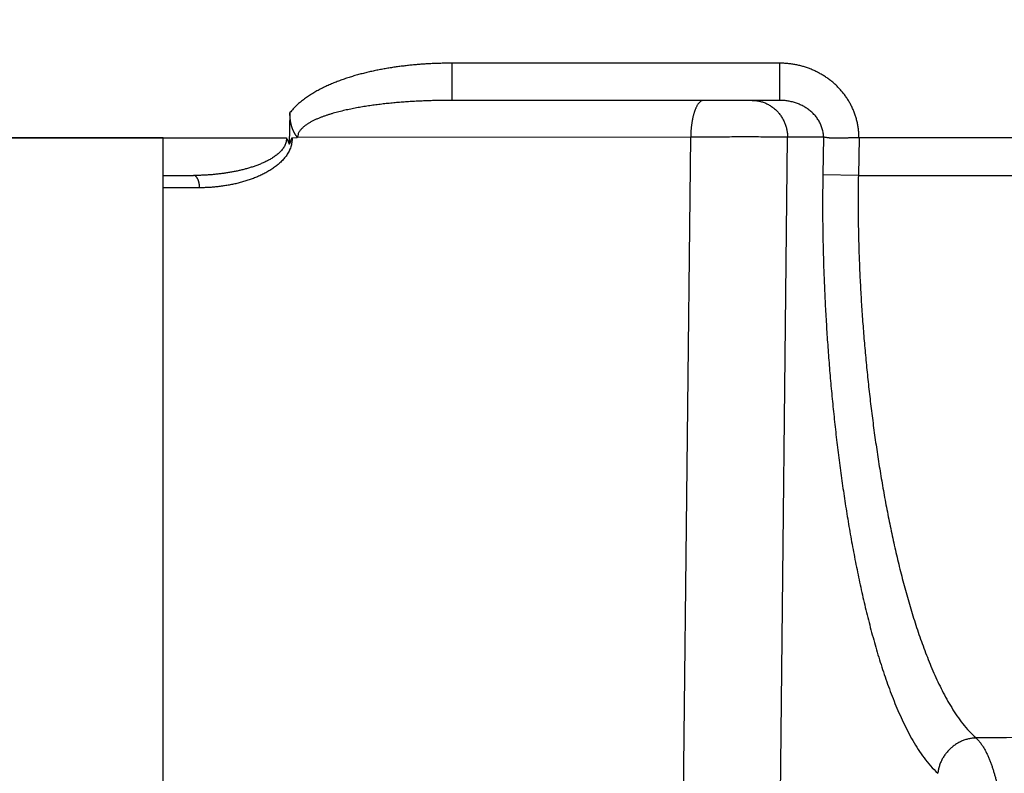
# Model space of a CAD drawing. Header units: millimetres. Extents: x 0 to 1300, y 0 to 891.
# Tile 102 of 141: x 393.28 to 397.21, y 496.96 to 499.97. Entities that reach past the tile are written whole.
import ezdxf

# ---------------------------------------------------------------- set-up
doc = ezdxf.new("R2010")
doc.units = ezdxf.units.MM
doc.header["$LTSCALE"] = 0.545669
doc.layers.add('NoLayerName_001', color=7, linetype='Continuous')
doc.styles.get("Standard").update_dxf_attribs({"font": 'txt', "bigfont": 'extfont2'})
doc.dimstyles.get("Standard").update_dxf_attribs({"dimtxt": 2.5, "dimasz": 2.5, "dimexe": 1, "dimexo": 1, "dimtad": 1, "dimdec": 3, "dimzin": 0, "dimdsep": 46, "dimtxsty": 'Standard', "dimcen": 2.5, "dimadec": 3, "dimazin": 0, "dimtfac": 0.75, "dimtdec": 3, "dimtmove": 0, "dimatfit": 3, "dimfxl": 1, "dimarcsym": 0})

# ---------------------------------------------------------------- blocks, each defined once
blk = doc.blocks.new('_OPEN30')
at = {"color": 0, "linetype": 'ByBlock', "lineweight": -2}
for p, q in [((-1, 0.267949), (0, 0)), ((0, 0), (-1, -0.267949)), ((0, 0), (-1, 0))]:
    blk.add_line(p, q, dxfattribs=at)
blk = doc.blocks.new('*D54')
at = {"layer": 'Defpoints', "color": 0}
for p in [(327.5, 537.5), (625, 535), (327.5, 404.6746)]:
    blk.add_point(p, dxfattribs=at)
at = {"layer": 'NoLayerName_001', "color": 0, "linetype": 'Continuous', "lineweight": 13}
for p, q in [((327.5, 534.5), (327.5, 401.6746)), ((625, 532), (625, 401.6746)), ((620.5, 404.6746), (332, 404.6746))]:
    blk.add_line(p, q, dxfattribs=at)
at = {"layer": 'NoLayerName_001', "color": 0, "lineweight": 13, "xscale": 4.5, "yscale": 4.5, "zscale": 4.5}
for p, rotation in [((327.5, 404.6746), 180), ((625, 404.6746), 360)]:
    blk.add_blockref('_OPEN30', p, dxfattribs=dict(at, rotation=rotation))
at = {"layer": 'NoLayerName_001', "color": 0, "lineweight": 13, "insert": (476.25, 413.8959), "char_height": 10.5, "attachment_point": 5}
blk.add_mtext('\\W0.8000;２９８', dxfattribs=at)

msp = doc.modelspace()

# ---------------------------------------------------------------- linework, layer by layer
at = {"layer": 'NoLayerName_001', "color": 60, "linetype": 'Continuous', "lineweight": 25}
for p, q in [((396.31483132, 499.79869102), (395.00483896, 499.79869102)), ((395.00483896, 499.65), (395.00483896, 499.79869102)), ((396.31483132, 499.65), (396.31483132, 499.79869102)), ((396.31483132, 499.65), (395.00483896, 499.65)), ((394.35733916, 499.60108985), (394.354678, 499.47508562)), ((388.0005072, 499.5), (394.34316365, 499.5)), ((394.36590943, 499.50000274), (394.38550916, 499.50130734)), ((395.95872559, 499.50261627), (394.38550916, 499.50130734)), ((395.90925949, 495.02078355), (395.95872559, 499.50261627)), ((396.29803398, 495.02079671), (396.34592001, 499.50261627)), ((396.48946011, 499.50261467), (396.34592001, 499.50261627)), ((396.48946011, 499.50261467), (396.48669104, 499.35261786)), ((396.6312763, 499.50053875), (396.62849723, 499.35)), ((396.62849723, 499.35), (396.48669104, 499.35261786)), ((393.85101226, 499.35), (393.97213978, 499.35)), ((396.62849723, 499.35), (408.14987713, 499.35)), ((393.99612943, 499.30087262), (393.85101226, 499.30087262))]:
    msp.add_line(p, q, dxfattribs=at)
at = {"layer": 'NoLayerName_001', "color": 4, "linetype": 'Continuous', "lineweight": 25}
for p, q in [((393.85101226, 499.50000077), (388.35101226, 499.50000077)), ((393.85101226, 496.80000077), (393.85101226, 499.50000077))]:
    msp.add_line(p, q, dxfattribs=at)
at = {"layer": 'NoLayerName_001', "color": 140, "linetype": 'Continuous', "lineweight": 25}
msp.add_line((414.0005072, 499.5), (396.6312763, 499.50053875), dxfattribs=at)
at = {"layer": 'NoLayerName_001', "color": 60, "linetype": 'Continuous', "lineweight": 25}
msp.add_arc((400.35896853, 28.39716561), 468.71553165, 89.9215782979, 90.398550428, dxfattribs=at)
for points, knots in [([(395.00483896, 499.79869102), (394.99822318, 499.79865356), (394.98498979, 499.79863388), (394.96514107, 499.79827275), (394.94529468, 499.79770839), (394.92545465, 499.79690147), (394.90562484, 499.79585762), (394.88580913, 499.79457043), (394.86601143, 499.79303671), (394.84623563, 499.79125235), (394.82648557, 499.78921379), (394.80676515, 499.78691599), (394.78707878, 499.78434913), (394.7674308, 499.78150401), (394.74782558, 499.77837128), (394.72826747, 499.77494164), (394.70876083, 499.77120573), (394.68931001, 499.76715435), (394.66991955, 499.76277774), (394.65059559, 499.75806883), (394.6313507, 499.75301153), (394.61220459, 499.74758009), (394.59317876, 499.7417515), (394.57429492, 499.73550215), (394.55557475, 499.72880861), (394.53704001, 499.7216473), (394.51871223, 499.71399502), (394.50061403, 499.70582721), (394.48276748, 499.69712589), (394.46521617, 499.68783609), (394.44801475, 499.6778928), (394.43121798, 499.66723427), (394.41489416, 499.6558083), (394.39913465, 499.64357551), (394.38416354, 499.63041509), (394.36996893, 499.6164351), (394.3616396, 499.60611754), (394.35733916, 499.60108985)], [0, 0, 0, 0, 0.01984767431, 0.0396993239, 0.05955376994, 0.07940997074, 0.09926702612, 0.11912418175, 0.13898083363, 0.15883653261, 0.17869098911, 0.19854412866, 0.21839625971, 0.23824809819, 0.25810077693, 0.27795586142, 0.29781536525, 0.31768176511, 0.33755801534, 0.35744729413, 0.3773470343, 0.39724943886, 0.41714806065, 0.43703824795, 0.45691729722, 0.47678460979, 0.4966418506, 0.51649310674, 0.53634412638, 0.5561965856, 0.57605542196, 0.59593449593, 0.61585663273, 0.63581190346, 0.6557482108, 0.67563728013, 0.69548529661, 0.69548529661, 0.69548529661, 0.69548529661]), ([(396.63112002, 499.50053875), (396.63095388, 499.50587156), (396.63084612, 499.51656352), (396.62933066, 499.53255696), (396.62702488, 499.54848388), (396.62379581, 499.56428189), (396.61969789, 499.57989262), (396.61473482, 499.5952565), (396.6089247, 499.61031477), (396.6022772, 499.62500934), (396.59481741, 499.63929326), (396.58658463, 499.65313414), (396.57761337, 499.66650107), (396.56793892, 499.67936366), (396.55759631, 499.69169138), (396.54662056, 499.70345371), (396.53504631, 499.71462048), (396.52290653, 499.72516263), (396.51024018, 499.73506182), (396.49708416, 499.7443019), (396.48347503, 499.75286694), (396.46944931, 499.76074107), (396.45504346, 499.76790825), (396.44029409, 499.77435286), (396.42523769, 499.78005742), (396.40991518, 499.7850119), (396.39437059, 499.78921492), (396.37864745, 499.79266025), (396.36278969, 499.79535327), (396.3468405, 499.79725753), (396.33084557, 499.79849176), (396.32016326, 499.79856211), (396.31483132, 499.79869102)], [0, 0, 0, 0, 0.01600618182, 0.03205901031, 0.04814994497, 0.06426878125, 0.08040434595, 0.09654518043, 0.11268021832, 0.12879984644, 0.14490388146, 0.16099870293, 0.17708853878, 0.19317549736, 0.20925997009, 0.22534103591, 0.24141686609, 0.25748656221, 0.27355403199, 0.28962300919, 0.30569585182, 0.32177383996, 0.33785747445, 0.35394677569, 0.3700415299, 0.38614007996, 0.402238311, 0.41833074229, 0.43441093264, 0.45047183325, 0.4665061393, 0.4825066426, 0.4825066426, 0.4825066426, 0.4825066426]), ([(395.00483896, 499.65), (395.00084901, 499.64999183), (394.99286898, 499.64998753), (394.98089904, 499.64990892), (394.96892927, 499.64978636), (394.95695991, 499.64961146), (394.94499117, 499.64938566), (394.9330233, 499.64910776), (394.92105651, 499.64877726), (394.90909104, 499.64839348), (394.89712712, 499.64795579), (394.88516496, 499.64746353), (394.87320481, 499.64691607), (394.86124688, 499.64631276), (394.84929141, 499.64565295), (394.83733867, 499.64493607), (394.82538905, 499.64416115), (394.81344318, 499.64332588), (394.80150176, 499.64242816), (394.78956549, 499.64146582), (394.77763508, 499.64043671), (394.76571126, 499.6393387), (394.75379472, 499.63816961), (394.74188618, 499.63692731), (394.72998635, 499.63560964), (394.71809593, 499.63421446), (394.70621565, 499.6327396), (394.6943462, 499.63118294), (394.68248831, 499.62954225), (394.67064272, 499.62781568), (394.65881051, 499.62599957), (394.64699318, 499.62408857), (394.63519222, 499.62207769), (394.62340914, 499.61996187), (394.61164545, 499.61773606), (394.59990271, 499.61539515), (394.58818297, 499.61293449), (394.57648965, 499.61034609), (394.56483029, 499.60760964), (394.55320325, 499.60474066), (394.54549517, 499.60266265), (394.54163601, 499.60164438)], [0, 0, 0, 0, 0.0119698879, 0.02394002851, 0.03591040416, 0.04788100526, 0.05985183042, 0.07182288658, 0.08379418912, 0.09576576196, 0.10773763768, 0.11970985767, 0.13168247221, 0.14365554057, 0.15562913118, 0.16760332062, 0.17957807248, 0.19155313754, 0.20352827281, 0.21550326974, 0.2274779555, 0.23945219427, 0.2514258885, 0.26339898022, 0.27537145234, 0.2873433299, 0.29931468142, 0.31128562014, 0.32325630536, 0.33522693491, 0.34719758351, 0.35916825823, 0.37113908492, 0.38311032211, 0.3950823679, 0.40705576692, 0.41903109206, 0.43100759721, 0.44298390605, 0.45495910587, 0.46693281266, 0.46693281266, 0.46693281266, 0.46693281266]), ([(396.01045965, 499.65), (396.0089212, 499.64978541), (396.00575392, 499.64963557), (396.00133213, 499.64767249), (395.99723356, 499.64504287), (395.99351256, 499.64178639), (395.9901949, 499.63818589), (395.98728611, 499.63436711), (395.98474483, 499.6304026), (395.98247786, 499.62631681), (395.98038323, 499.62213739), (395.97842727, 499.61787131), (395.9766049, 499.61352946), (395.97490816, 499.60912917), (395.97332904, 499.60468525), (395.97186151, 499.6002071), (395.97050131, 499.59569913), (395.96924269, 499.59116397), (395.96808009, 499.58660414), (395.96700788, 499.58202215), (395.96602046, 499.57742053), (395.96511224, 499.57280177), (395.9642776, 499.56816841), (395.96351097, 499.56352294), (395.96280666, 499.55886782), (395.96215931, 499.55420507), (395.96156863, 499.5495356), (395.96103404, 499.54486013), (395.96055502, 499.5401793), (395.96013103, 499.53549377), (395.95976156, 499.53080419), (395.95944601, 499.52611122), (395.95918402, 499.52141549), (395.95897446, 499.51671768), (395.95881897, 499.51201841), (395.95870897, 499.50731841), (395.95868559, 499.50418457), (395.95866765, 499.50261786)], [0, 0, 0, 0, 0.00466001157, 0.00940037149, 0.01428599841, 0.01925760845, 0.02418017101, 0.02895501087, 0.03363922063, 0.03829530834, 0.04296646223, 0.0476610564, 0.05237195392, 0.05709057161, 0.06180748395, 0.06651887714, 0.07122661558, 0.07593238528, 0.08063746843, 0.08534276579, 0.0900488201, 0.09475583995, 0.09946372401, 0.10417208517, 0.10888027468, 0.1135876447, 0.11829417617, 0.12299997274, 0.12770511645, 0.13240966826, 0.13711366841, 0.14181713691, 0.14652007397, 0.15122246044, 0.15592425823, 0.16062541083, 0.16532584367, 0.16532584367, 0.16532584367, 0.16532584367]), ([(396.20405783, 499.65), (396.20656252, 499.64992801), (396.21158352, 499.64988819), (396.21909558, 499.64920061), (396.2265772, 499.64814609), (396.23399987, 499.64666262), (396.24133678, 499.64477508), (396.24856059, 499.64248483), (396.25564441, 499.63979989), (396.26256184, 499.63672422), (396.26929274, 499.63327154), (396.27582194, 499.62945881), (396.2821347, 499.62530152), (396.28821645, 499.62081544), (396.29405254, 499.6160162), (396.2996284, 499.61091953), (396.30492947, 499.60554053), (396.3099429, 499.5998947), (396.31466052, 499.59399997), (396.31907439, 499.58787309), (396.32317671, 499.58153087), (396.32695968, 499.57499006), (396.33041542, 499.56826741), (396.33353627, 499.56137974), (396.3363136, 499.55434389), (396.33874367, 499.54717935), (396.34082513, 499.53990646), (396.34255471, 499.5325454), (396.34393444, 499.5251166), (396.34494687, 499.5176398), (396.34564697, 499.51013713), (396.34576254, 499.5051209), (396.34586401, 499.50261786)], [0, 0, 0, 0, 0.00751717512, 0.01505501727, 0.0226096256, 0.03017638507, 0.03775027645, 0.04532618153, 0.0528991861, 0.06046531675, 0.06802541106, 0.07558209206, 0.08313695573, 0.09069071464, 0.09824338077, 0.10579444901, 0.11334309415, 0.1208895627, 0.12843587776, 0.13598358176, 0.14353361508, 0.15108645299, 0.15864224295, 0.16620094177, 0.17376238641, 0.18132555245, 0.18888837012, 0.19644818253, 0.20400191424, 0.21154623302, 0.21907771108, 0.22659298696, 0.22659298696, 0.22659298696, 0.22659298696]), ([(396.48937599, 499.50261467), (396.48923956, 499.5054079), (396.48910373, 499.51101423), (396.48807142, 499.5193812), (396.48656544, 499.52769587), (396.48451171, 499.53591646), (396.48195172, 499.54400555), (396.47889563, 499.55192445), (396.47536242, 499.5596351), (396.47136533, 499.56710066), (396.4669237, 499.57429326), (396.46206893, 499.58120079), (396.45682768, 499.58781386), (396.45122711, 499.59412367), (396.44529412, 499.60012132), (396.43905565, 499.60579791), (396.43253828, 499.61114481), (396.42576613, 499.6161548), (396.41876087, 499.62082364), (396.41154175, 499.62514973), (396.40412719, 499.62913199), (396.39653557, 499.63276937), (396.38878528, 499.63606077), (396.3808947, 499.63900514), (396.37288191, 499.64160136), (396.3647647, 499.64384892), (396.35656063, 499.64574891), (396.34828681, 499.64730101), (396.33996041, 499.64850992), (396.33159837, 499.64936179), (396.32321853, 499.64991173), (396.31762473, 499.64994267), (396.31483132, 499.65)], [0, 0, 0, 0, 0.0083896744, 0.01681065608, 0.02525910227, 0.03372867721, 0.04221119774, 0.0506972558, 0.05917682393, 0.06764005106, 0.07608565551, 0.08452177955, 0.09295439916, 0.10138674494, 0.1098195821, 0.11825149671, 0.12667918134, 0.13509886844, 0.14351281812, 0.1519248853, 0.16033767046, 0.16875263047, 0.17717019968, 0.18558991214, 0.19401054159, 0.20243089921, 0.21085005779, 0.2192665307, 0.22767831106, 0.23608297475, 0.24447778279, 0.25285978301, 0.25285978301, 0.25285978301, 0.25285978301]), ([(394.36080313, 499.5601209), (394.36069748, 499.56066168), (394.36048222, 499.56174246), (394.36018306, 499.56336818), (394.35989785, 499.56499639), (394.35962897, 499.56662744), (394.35937554, 499.56826104), (394.35913757, 499.56989707), (394.3589148, 499.57153539), (394.35870706, 499.57317584), (394.35851416, 499.57481826), (394.35833594, 499.57646251), (394.35817229, 499.57810842), (394.35802308, 499.57975585), (394.3578882, 499.58140463), (394.35776754, 499.5830546), (394.35766097, 499.58470562), (394.35756837, 499.58635751), (394.35748963, 499.58801013), (394.35742462, 499.58966332), (394.35737324, 499.59131691), (394.35733535, 499.59297075), (394.35731087, 499.59462469), (394.35729955, 499.59627856), (394.35730179, 499.5979322), (394.35731547, 499.59958549), (394.35733717, 499.60068739), (394.35734645, 499.6012383)], [0, 0, 0, 0, 0.001652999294, 0.003305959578, 0.004958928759, 0.006611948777, 0.008265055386, 0.009918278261, 0.011571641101, 0.013225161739, 0.014878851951, 0.016532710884, 0.018186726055, 0.019840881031, 0.021495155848, 0.023149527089, 0.024803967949, 0.026458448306, 0.028112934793, 0.029767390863, 0.031421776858, 0.033076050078, 0.034730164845, 0.03638407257, 0.038037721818, 0.039691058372, 0.041344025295, 0.041344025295, 0.041344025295, 0.041344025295]), ([(394.54163601, 499.60164438), (394.53779352, 499.60056653), (394.53009555, 499.59845694), (394.51862738, 499.59501607), (394.50721498, 499.59139593), (394.49587793, 499.58754475), (394.48462877, 499.58344331), (394.47348231, 499.57906843), (394.46246164, 499.57438166), (394.45160925, 499.56930684), (394.4409713, 499.56377854), (394.43062541, 499.55774256), (394.42063964, 499.55116584), (394.41106986, 499.54385974), (394.40221691, 499.53536788), (394.39470366, 499.52560024), (394.38867872, 499.51468112), (394.38804751, 499.5065209), (394.38733036, 499.50261467)], [0, 0, 0, 0, 0.01197240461, 0.02394431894, 0.03591686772, 0.04788934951, 0.05986135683, 0.07183430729, 0.08380823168, 0.09578299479, 0.10776646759, 0.11976164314, 0.13170158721, 0.14361469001, 0.1558479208, 0.16834797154, 0.18059862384, 0.19251315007, 0.19251315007, 0.19251315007, 0.19251315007]), ([(394.38483564, 499.5), (394.3851052, 499.50049627), (394.38576593, 499.50142478), (394.38601301, 499.50315451), (394.38545804, 499.50477633), (394.38445454, 499.50612143), (394.38333033, 499.5073511), (394.38222237, 499.508579), (394.38129994, 499.50994942), (394.38045617, 499.51137228), (394.37928052, 499.51324107), (394.37807091, 499.51508308), (394.37690031, 499.51694761), (394.37605981, 499.51836897), (394.37525034, 499.5198099), (394.3744668, 499.52126651), (394.37370391, 499.52273465), (394.37295648, 499.52421067), (394.37222537, 499.52569445), (394.3715111, 499.52718599), (394.37081425, 499.52868536), (394.37013536, 499.53019265), (394.36947497, 499.53170792), (394.36883364, 499.53323125), (394.36821192, 499.53476271), (394.36761037, 499.53630233), (394.36702867, 499.53784973), (394.36646648, 499.53940452), (394.36592348, 499.54096628), (394.36539936, 499.54253463), (394.36489377, 499.54410914), (394.36440641, 499.54568941), (394.36393695, 499.54727506), (394.36348503, 499.5488657), (394.36305052, 499.55046108), (394.36263325, 499.55206096), (394.36223311, 499.55366513), (394.36184978, 499.55527334), (394.36148379, 499.55688552), (394.36113242, 499.55850092), (394.36091423, 499.55958119), (394.36080313, 499.5601209)], [0, 0, 0, 0, 0.001694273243, 0.003372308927, 0.005009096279, 0.006705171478, 0.008374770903, 0.010012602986, 0.011657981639, 0.013318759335, 0.014976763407, 0.018280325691, 0.019929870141, 0.021580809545, 0.023233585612, 0.024887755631, 0.026542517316, 0.028197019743, 0.029851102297, 0.031504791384, 0.033158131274, 0.034811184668, 0.036464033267, 0.038116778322, 0.039769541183, 0.041422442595, 0.0430755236, 0.044728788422, 0.046382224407, 0.04803580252, 0.049689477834, 0.051343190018, 0.052996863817, 0.054650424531, 0.056303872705, 0.057957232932, 0.059610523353, 0.061263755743, 0.062916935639, 0.064570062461, 0.06622312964, 0.06622312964, 0.06622312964, 0.06622312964]), ([(394.36590943, 499.50000274), (394.36586145, 499.49695483), (394.36596512, 499.49084277), (394.36491972, 499.48171893), (394.36319709, 499.47270536), (394.36068706, 499.46387785), (394.35747579, 499.45529224), (394.35362711, 499.44697832), (394.34920745, 499.43895695), (394.34427391, 499.43124066), (394.33887809, 499.42383289), (394.33306824, 499.41672972), (394.3268918, 499.40992665), (394.32039618, 499.40341917), (394.31362791, 499.39720265), (394.30662904, 499.3912671), (394.29942584, 499.3856057), (394.2920365, 499.38020807), (394.2844774, 499.37506122), (394.27676477, 499.37015229), (394.26891471, 499.36546863), (394.26094328, 499.36099628), (394.25286256, 499.35672539), (394.24468074, 499.35265107), (394.23640608, 499.348767), (394.22804667, 499.34506711), (394.21961059, 499.34154534), (394.21110571, 499.33819527), (394.20253863, 499.33501119), (394.19391405, 499.33198972), (394.18523629, 499.32912687), (394.17650957, 499.32641872), (394.16773812, 499.32386134), (394.15892604, 499.32145068), (394.15007684, 499.31918295), (394.14119299, 499.31705604), (394.13227658, 499.31506801), (394.12332991, 499.31321514), (394.11435419, 499.3115006), (394.10535479, 499.30990168), (394.0993335, 499.3089623), (394.09632511, 499.30847672)], [0, 0, 0, 0, 0.00914487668, 0.01831314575, 0.02748906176, 0.03665378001, 0.04580818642, 0.05496194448, 0.06411376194, 0.07326252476, 0.08241975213, 0.09159199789, 0.10077897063, 0.10997430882, 0.1191663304, 0.12834086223, 0.13749823, 0.14664553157, 0.15578786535, 0.16492838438, 0.17406842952, 0.18320773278, 0.1923463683, 0.20148546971, 0.21062560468, 0.21976671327, 0.22890814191, 0.23804868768, 0.24718759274, 0.25632543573, 0.26546268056, 0.27459951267, 0.28373584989, 0.29287135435, 0.30200587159, 0.31114013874, 0.32027492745, 0.32941088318, 0.33854852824, 0.34768826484, 0.35683025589, 0.35683025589, 0.35683025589, 0.35683025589]), ([(394.34317274, 499.5), (394.34311916, 499.4974002), (394.34327282, 499.49216746), (394.34192828, 499.48439992), (394.33978065, 499.47682798), (394.33673989, 499.46957122), (394.33294908, 499.46271089), (394.32853595, 499.45625298), (394.32362121, 499.45017814), (394.31831374, 499.44445279), (394.31267769, 499.43906079), (394.30676411, 499.43398094), (394.30062139, 499.42918484), (394.29428819, 499.42464693), (394.28779019, 499.42035065), (394.28115175, 499.41627562), (394.27439541, 499.41239963), (394.26753393, 499.40871228), (394.26057745, 499.40520424), (394.25353589, 499.40186535), (394.24641906, 499.3986856), (394.23923681, 499.39565494), (394.23199875, 499.39276329), (394.22471327, 499.38999999), (394.21738459, 499.38736082), (394.21001583, 499.38484126), (394.20260983, 499.38243663), (394.19516942, 499.38014227), (394.18769746, 499.37795354), (394.18019675, 499.37586571), (394.17266989, 499.37387432), (394.16511866, 499.37197716), (394.15754484, 499.3701718), (394.14995018, 499.36845582), (394.1423364, 499.36682684), (394.13470525, 499.36528242), (394.12705835, 499.36382027), (394.11939714, 499.36243744), (394.11172203, 499.36113586), (394.10403552, 499.35990227), (394.09889987, 499.35915378), (394.0963334, 499.35877028)], [0, 0, 0, 0, 0.00780104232, 0.01565252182, 0.02352968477, 0.03138245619, 0.03919686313, 0.04700586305, 0.05481718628, 0.06261801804, 0.07041138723, 0.07820434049, 0.08599580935, 0.09378387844, 0.10157183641, 0.10936045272, 0.11714823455, 0.12493624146, 0.13272615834, 0.14051862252, 0.14831329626, 0.15610894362, 0.1639035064, 0.1716948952, 0.17948358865, 0.18727061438, 0.19505674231, 0.20284249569, 0.21062816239, 0.2184138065, 0.22619940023, 0.2339850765, 0.24177091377, 0.24955689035, 0.25734288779, 0.26512869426, 0.27291401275, 0.28069875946, 0.2884832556, 0.2962678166, 0.30405271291, 0.30405271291, 0.30405271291, 0.30405271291]), ([(394.354678, 499.47508562), (394.35455897, 499.4755301), (394.35432402, 499.47642053), (394.3539518, 499.47775148), (394.35356429, 499.4790791), (394.35315716, 499.48040118), (394.35272853, 499.48171613), (394.35227586, 499.4830222), (394.35179681, 499.48431767), (394.35128895, 499.48560084), (394.35074989, 499.48686998), (394.35017722, 499.48812339), (394.34956853, 499.48935935), (394.34892812, 499.49057947), (394.34826018, 499.49178565), (394.34756886, 499.4929798), (394.34685835, 499.49416384), (394.34613277, 499.49533965), (394.3453964, 499.49650921), (394.34440544, 499.49806194), (394.34365994, 499.49922472), (394.34316365, 499.5)], [0, 0, 0, 0, 0.001380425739, 0.002762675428, 0.004145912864, 0.005529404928, 0.006912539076, 0.008294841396, 0.009675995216, 0.011055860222, 0.01243449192, 0.013812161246, 0.015189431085, 0.016567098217, 0.01794569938, 0.019325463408, 0.020706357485, 0.022088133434, 0.023470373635, 0.024852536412, 0.027614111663, 0.027614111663, 0.027614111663, 0.027614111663]), ([(394.36502029, 499.50000313), (394.36478756, 499.49972984), (394.36429932, 499.49920117), (394.36370183, 499.49829804), (394.36316928, 499.49735235), (394.36270075, 499.4963647), (394.36227633, 499.49535254), (394.36188193, 499.49432823), (394.36149973, 499.49330375), (394.3611266, 499.49228225), (394.36076106, 499.49126352), (394.36016109, 499.48957058), (394.35956851, 499.48787635), (394.35896656, 499.48618498), (394.35860184, 499.48516908), (394.35823334, 499.48415336), (394.35786067, 499.4831382), (394.35748341, 499.48212401), (394.35710115, 499.48111119), (394.35671348, 499.48010013), (394.35631997, 499.47909124), (394.35592029, 499.47808488), (394.35551369, 499.4770816), (394.35510102, 499.47608125), (394.35481835, 499.4754177), (394.354678, 499.47508562)], [0, 0, 0, 0, 0.001076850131, 0.002154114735, 0.003238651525, 0.004331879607, 0.005431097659, 0.006530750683, 0.007624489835, 0.008711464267, 0.009793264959, 0.010871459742, 0.014099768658, 0.015177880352, 0.016257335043, 0.017337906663, 0.018419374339, 0.019501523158, 0.020584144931, 0.021667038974, 0.022750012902, 0.023832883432, 0.024915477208, 0.025997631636, 0.027079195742, 0.027079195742, 0.027079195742, 0.027079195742]), ([(396.3458628, 499.50261787), (396.33941019, 499.50271527), (396.32650515, 499.50292285), (396.30714646, 499.5031575), (396.28778728, 499.50335185), (396.26197433, 499.5035518), (396.2297073, 499.50370705), (396.19098651, 499.50377566), (396.15226578, 499.50376228), (396.11354537, 499.50367214), (396.06837209, 499.50347942), (396.01674606, 499.50315959), (395.97802765, 499.50278743), (395.95866832, 499.50261788)], [0, 0, 0, 0, 0.01936004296, 0.03872009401, 0.05808021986, 0.07744045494, 0.1161612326, 0.15488219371, 0.19360290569, 0.2323233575, 0.2710436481, 0.32912392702, 0.3872041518, 0.3872041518, 0.3872041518, 0.3872041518]), ([(396.63126635, 499.5), (396.62450149, 499.49997532), (396.61638359, 499.49995796), (396.60691296, 499.49990337), (396.60285443, 499.4998724), (396.59879638, 499.49983215), (396.59473893, 499.49978072), (396.59068224, 499.49971617), (396.58662643, 499.49963677), (396.58257155, 499.49954004), (396.57716603, 499.49939153), (396.57040929, 499.49918015), (396.56365191, 499.49896134), (396.55824394, 499.49879809), (396.55418571, 499.49868559), (396.55012532, 499.49858704), (396.54606236, 499.4985067), (396.54199687, 499.49844793), (396.53792966, 499.4984183), (396.53386236, 499.49842941), (396.52979703, 499.49849201), (396.52573576, 499.49861709), (396.52168064, 499.4988155), (396.51763379, 499.49909851), (396.51359716, 499.49947588), (396.50957295, 499.49996311), (396.50556062, 499.50055197), (396.50155106, 499.50119518), (396.49753973, 499.50184091), (396.49352027, 499.50247475), (396.49080942, 499.50253941), (396.48946014, 499.50261627)], [0, 0, 0, 0, 0.02029472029, 0.02435368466, 0.02841236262, 0.0324706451, 0.03652843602, 0.04058565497, 0.04464223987, 0.04869817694, 0.05275370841, 0.0608648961, 0.06897826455, 0.07303649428, 0.07709616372, 0.08115761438, 0.08522122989, 0.08928738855, 0.09335527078, 0.09742302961, 0.10148909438, 0.1055523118, 0.10961203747, 0.11366822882, 0.11772153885, 0.1217734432, 0.12582735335, 0.12988703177, 0.13395454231, 0.13802128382, 0.14207571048, 0.14207571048, 0.14207571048, 0.14207571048]), ([(394.0963334, 499.35877028), (394.09376315, 499.35841164), (394.08862485, 499.35767637), (394.08090227, 499.35668113), (394.07317119, 499.35574838), (394.06543072, 499.35488899), (394.05768209, 499.35409961), (394.04992602, 499.35338073), (394.04216337, 499.35273181), (394.03439496, 499.35215259), (394.02662163, 499.35164272), (394.0188442, 499.35120191), (394.01106352, 499.35082978), (394.00328041, 499.3505262), (393.99549571, 499.35029011), (393.98771024, 499.350124), (393.97992486, 499.35001701), (393.9747346, 499.35001112), (393.97213978, 499.35)], [0, 0, 0, 0, 0.00778545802, 0.01557166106, 0.02335874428, 0.03114669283, 0.0389353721, 0.04672463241, 0.05451431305, 0.06230424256, 0.07009423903, 0.0778841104, 0.08567365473, 0.09346266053, 0.10125090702, 0.10903816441, 0.11682419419, 0.12460874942, 0.12460874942, 0.12460874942, 0.12460874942]), ([(396.48669104, 499.35261786), (396.48648039, 499.3388793), (396.48599465, 499.31140264), (396.48565266, 499.27018183), (396.48553308, 499.22895881), (396.4856711, 499.18773444), (396.48604847, 499.14651047), (396.48666128, 499.10528839), (396.48750177, 499.06406976), (396.48856319, 499.02285613), (396.48983863, 498.98164902), (396.49132081, 498.94044966), (396.49300841, 498.89925916), (396.49490079, 498.8580784), (396.49699713, 498.81690816), (396.49929667, 498.77574924), (396.50179863, 498.73460244), (396.50450223, 498.69346854), (396.50740668, 498.65234835), (396.51051124, 498.61124267), (396.51381502, 498.57015235), (396.51732044, 498.52907856), (396.52103006, 498.48802259), (396.52494641, 498.4469857), (396.52907202, 498.40596919), (396.53340943, 498.36497434), (396.53796115, 498.32400242), (396.5427298, 498.28305474), (396.54771758, 498.24213263), (396.55292827, 498.20123786), (396.55836972, 498.16037299), (396.56404911, 498.11954067), (396.56997381, 498.07874363), (396.57615111, 498.03798456), (396.58258841, 497.99726617), (396.58929276, 497.95659112), (396.59627246, 497.91596237), (396.60353113, 497.87538222), (396.61109918, 497.83485856), (396.61893878, 497.79438572), (396.62449, 497.76746887), (396.62722503, 497.75400221)], [0, 0, 0, 0, 0.0412205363, 0.0824422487, 0.1236652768, 0.1648896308, 0.2061151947, 0.2473417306, 0.2885688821, 0.3297961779, 0.3710230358, 0.412248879, 0.4534736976, 0.4946976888, 0.5359210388, 0.5771439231, 0.6183665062, 0.6595889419, 0.7008113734, 0.7420339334, 0.7832567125, 0.8244796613, 0.8657027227, 0.9069258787, 0.9481491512, 0.9893726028, 1.0305963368, 1.0718204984, 1.1130452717, 1.1542706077, 1.1954960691, 1.2367212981, 1.2779460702, 1.3191702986, 1.3603940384, 1.4016174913, 1.4428410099, 1.4840648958, 1.5252889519, 1.5665131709, 1.6077379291, 1.6077379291, 1.6077379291, 1.6077379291]), ([(393.99612943, 499.30087262), (393.99611333, 499.30164481), (393.99609493, 499.30319168), (393.99598404, 499.30551177), (393.99582568, 499.30783207), (393.99561258, 499.31014816), (393.99534906, 499.31245581), (393.99503631, 499.31475075), (393.99467644, 499.31702873), (393.9942709, 499.3192858), (393.99382193, 499.3215216), (393.99331787, 499.3237377), (393.99274378, 499.32593888), (393.99208519, 499.3281312), (393.99132743, 499.3303206), (393.990456, 499.33251302), (393.98945633, 499.3347137), (393.98832025, 499.33691893), (393.98704499, 499.33910628), (393.98563028, 499.3412327), (393.98408068, 499.34324728), (393.9824002, 499.34509952), (393.98059185, 499.34673694), (393.97865774, 499.34811363), (393.97659677, 499.34915578), (393.9744143, 499.34987871), (393.97289393, 499.34992292), (393.97213978, 499.35)], [0, 0, 0, 0, 0.002317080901, 0.004640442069, 0.00696705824, 0.009293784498, 0.011617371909, 0.013934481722, 0.016241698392, 0.018535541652, 0.020813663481, 0.023082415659, 0.02535274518, 0.027636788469, 0.029947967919, 0.032301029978, 0.034712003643, 0.037196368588, 0.039739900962, 0.042304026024, 0.044853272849, 0.047357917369, 0.049796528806, 0.052159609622, 0.054454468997, 0.056710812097, 0.058985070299, 0.058985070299, 0.058985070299, 0.058985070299]), ([(396.62849723, 499.35), (396.62828779, 499.33702958), (396.62779817, 499.31108926), (396.62748812, 499.27217208), (396.62742091, 499.23325256), (396.62763422, 499.1943318), (396.628107, 499.1554119), (396.62883395, 499.11649473), (396.62980554, 499.07758219), (396.63101334, 499.03867619), (396.63244874, 498.99977856), (396.6341029, 498.96089075), (396.63597431, 498.92201407), (396.6380618, 498.88314946), (396.64036411, 498.84429782), (396.64288, 498.80546), (396.64560822, 498.7666369), (396.64854753, 498.72782937), (396.65169671, 498.68903831), (396.65505446, 498.65026459), (396.65861971, 498.61150919), (396.66239488, 498.57277346), (396.6663822, 498.53405883), (396.67058397, 498.49536675), (396.67500244, 498.45669866), (396.6796399, 498.418056), (396.6844986, 498.37944021), (396.68958092, 498.34085275), (396.69488867, 498.30229513), (396.70042622, 498.26376945), (396.70620093, 498.22527852), (396.71221952, 498.1868252), (396.71848886, 498.1484124), (396.72501577, 498.11004299), (396.73180716, 498.07171989), (396.7388697, 498.03344594), (396.74621084, 497.99522432), (396.75383512, 497.95705778), (396.76177223, 497.91895501), (396.76998291, 497.88090934), (396.77578201, 497.85561804), (396.77864092, 497.84296323)], [0, 0, 0, 0, 0.0389163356, 0.0778340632, 0.1167534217, 0.1556744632, 0.1945970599, 0.2335209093, 0.2724455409, 0.3113703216, 0.3502944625, 0.3892172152, 0.4281386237, 0.4670589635, 0.5059784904, 0.5448974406, 0.5838160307, 0.6227344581, 0.661652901, 0.7005715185, 0.7394904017, 0.7784094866, 0.8173287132, 0.856248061, 0.8951675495, 0.9340872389, 0.9730072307, 1.011927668, 1.0508487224, 1.08977025, 1.1286918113, 1.1676130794, 1.2065338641, 1.2454541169, 1.2843739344, 1.3232935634, 1.3622134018, 1.40113365, 1.4400540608, 1.4789746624, 1.5178958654, 1.5178958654, 1.5178958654, 1.5178958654]), ([(394.09632511, 499.30847672), (394.09330943, 499.30803417), (394.08728205, 499.30711752), (394.07821348, 499.30593132), (394.06913022, 499.30485724), (394.06003162, 499.30391519), (394.05092087, 499.30309927), (394.04180014, 499.30241039), (394.03267188, 499.30184806), (394.02353844, 499.30141053), (394.01440218, 499.30110257), (394.00526559, 499.30090411), (393.9991743, 499.30089323), (393.99612943, 499.30087262)], [0, 0, 0, 0, 0.00914393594, 0.01828938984, 0.02743590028, 0.03658297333, 0.04573008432, 0.05487667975, 0.06402217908, 0.07316597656, 0.08230744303, 0.09144592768, 0.10058075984, 0.10058075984, 0.10058075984, 0.10058075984]), ([(396.77864092, 497.84296323), (396.78161478, 497.83033444), (396.78747591, 497.80505534), (396.79678878, 497.76725893), (396.80643268, 497.72954168), (396.81647416, 497.69192288), (396.8269257, 497.65441245), (396.83783178, 497.61703148), (396.84922838, 497.57980042), (396.86115382, 497.54274039), (396.87364528, 497.50587215), (396.88674203, 497.46921737), (396.90047532, 497.43279694), (396.91491192, 497.3966484), (396.93014796, 497.36082614), (396.9462609, 497.32538512), (396.96336594, 497.2904092), (396.98163203, 497.25602298), (397.00119585, 497.22235917), (397.02228143, 497.18959235), (397.04531381, 497.15815891), (397.07007409, 497.1279546), (397.08932857, 497.11044717), (397.09860307, 497.10137464)], [0, 0, 0, 0, 0.03892261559, 0.07784787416, 0.11677744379, 0.15571321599, 0.19465323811, 0.23359275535, 0.27252839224, 0.31145844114, 0.35038300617, 0.38930414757, 0.4282256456, 0.46714757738, 0.50606984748, 0.54499838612, 0.58393003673, 0.62285555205, 0.66178172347, 0.7007114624, 0.73967600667, 0.77867894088, 0.81760122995, 0.81760122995, 0.81760122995, 0.81760122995]), ([(396.62722503, 497.75400221), (396.63007517, 497.740559), (396.63568846, 497.71365305), (396.64463185, 497.6734046), (396.65390909, 497.6332279), (396.66358885, 497.59314055), (396.67368003, 497.55315066), (396.68423284, 497.51327914), (396.69528805, 497.47354693), (396.70688892, 497.43397566), (396.7190776, 497.39458668), (396.73189821, 497.35540206), (396.74538744, 497.31644329), (396.75961011, 497.27774514), (396.77467846, 497.239365), (396.79068543, 497.20136182), (396.80775202, 497.16381911), (396.82607451, 497.12686966), (396.84581453, 497.09065888), (396.86720947, 497.05536526), (396.89075026, 497.02146102), (396.91619553, 496.98884048), (396.93617934, 496.96985165), (396.94578427, 496.96002285)], [0, 0, 0, 0, 0.04122607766, 0.0824546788, 0.12368745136, 0.16492644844, 0.2061708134, 0.24741549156, 0.28865657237, 0.32989192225, 0.37112135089, 0.41234677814, 0.45357224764, 0.49479876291, 0.53602527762, 0.5772576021, 0.61849490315, 0.65972589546, 0.70095729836, 0.7421923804, 0.78346056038, 0.82477310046, 0.86600098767, 0.86600098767, 0.86600098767, 0.86600098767]), ([(397.09859968, 497.10133367), (397.09609562, 497.10122174), (397.09107623, 497.10109528), (397.0835751, 497.10031835), (397.07610668, 497.09920231), (397.06869473, 497.09769251), (397.06136006, 497.09581571), (397.05412431, 497.09357672), (397.0470087, 497.09098635), (397.0400333, 497.08805239), (397.03321413, 497.08478584), (397.02656336, 497.08119897), (397.0200923, 497.07730307), (397.01381218, 497.07310957), (397.00773423, 497.06862983), (397.0018697, 497.06387522), (396.99622979, 497.05885704), (396.99082554, 497.05358646), (396.98566757, 497.04807461), (396.98076633, 497.04233251), (396.97613226, 497.03637112), (396.97177579, 497.03020141), (396.96770739, 497.02383433), (396.96393743, 497.01728091), (396.96047726, 497.01055296), (396.95733688, 497.00366561), (396.95452449, 496.99663701), (396.95205083, 496.98948582), (396.94992103, 496.98223154), (396.94816079, 496.97489099), (396.94671942, 496.96749084), (396.94612631, 496.96250586), (396.94578427, 496.96002285)], [0, 0, 0, 0, 0.00751970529, 0.01505549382, 0.02260568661, 0.03016743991, 0.03773696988, 0.04530977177, 0.05288083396, 0.06044523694, 0.06800268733, 0.07555558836, 0.08310571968, 0.09065427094, 0.0982019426, 0.10574904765, 0.11329561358, 0.12084166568, 0.12838769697, 0.13593428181, 0.14348205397, 0.15103179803, 0.15858454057, 0.16614164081, 0.17370476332, 0.18127288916, 0.18884180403, 0.19640730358, 0.20396553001, 0.21151314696, 0.21904751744, 0.22656688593, 0.22656688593, 0.22656688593, 0.22656688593]), ([(397.09859968, 497.10133367), (397.10191823, 497.09794511), (397.10883051, 497.09140152), (397.11760766, 497.08011796), (397.12565884, 497.06834268), (397.13295118, 497.05608691), (397.13960574, 497.04349587), (397.14572287, 497.03064198), (397.15140199, 497.01759128), (397.1566624, 497.00436402), (397.16153521, 496.99098188), (397.16604918, 496.97746432), (397.17023375, 496.96383121), (397.17411815, 496.95010226), (397.17773156, 496.93629723), (397.18110359, 496.92243518), (397.18426361, 496.90853128), (397.18721668, 496.89459099), (397.18996944, 496.88061707), (397.19252843, 496.86661167), (397.19490025, 496.85257695), (397.19709149, 496.83851505), (397.19910872, 496.82442814), (397.20095855, 496.81031835), (397.20264754, 496.79618785), (397.20418231, 496.7820388), (397.20556933, 496.76787336), (397.2068104, 496.75369327), (397.20790743, 496.73950039), (397.20886229, 496.72529654), (397.20967684, 496.71108359), (397.21035307, 496.69686337), (397.21089246, 496.68263774), (397.21129835, 496.66840853), (397.21156721, 496.65417761), (397.21172108, 496.63994679), (397.21169812, 496.63045989), (397.21170233, 496.62571693)], [0, 0, 0, 0, 0.0142286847, 0.02849808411, 0.04277269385, 0.05701690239, 0.07125165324, 0.08548400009, 0.09971216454, 0.11394290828, 0.12818188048, 0.14243168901, 0.15669216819, 0.17096064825, 0.1852322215, 0.19950000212, 0.21375768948, 0.22800608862, 0.24224744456, 0.25648371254, 0.27071656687, 0.2849474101, 0.29917738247, 0.31340737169, 0.32763802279, 0.3418697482, 0.35610270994, 0.37033681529, 0.384571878, 0.39880764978, 0.41304382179, 0.4272800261, 0.44151583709, 0.45575077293, 0.46998429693, 0.48421581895, 0.49844469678, 0.49844469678, 0.49844469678, 0.49844469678])]:
    msp.add_open_spline(points, degree=3, knots=knots, dxfattribs=at)

# ---------------------------------------------------------------- dimensions: what is measured, and where the dimension line sits
at = {"layer": 'NoLayerName_001', "color": 3, "linetype": 'Continuous', "lineweight": 13}
dim = msp.add_linear_dim(base=(327.5, 404.67462069), p1=(625, 535), p2=(327.5, 537.5), angle=180, text='\\W0.8000;２９８', dimstyle='Standard', override={"dimtxt": 10.5, "dimasz": 4.5, "dimexe": 3, "dimexo": 3, "dimgap": 3, "dimzin": 8, "dimblk": 'OPEN30', "dimclrd": 0, "dimclre": 0, "dimclrt": 0, "dimtp": 0, "dimtm": 0, "dimlwd": 13, "dimlwe": 13}, dxfattribs=at)
dim.commit()
dim.dimension.update_dxf_attribs({"geometry": '*D54', "text_midpoint": (476.25, 404.67462069), "dimtype": 160})

doc.saveas('drawing.dxf')
